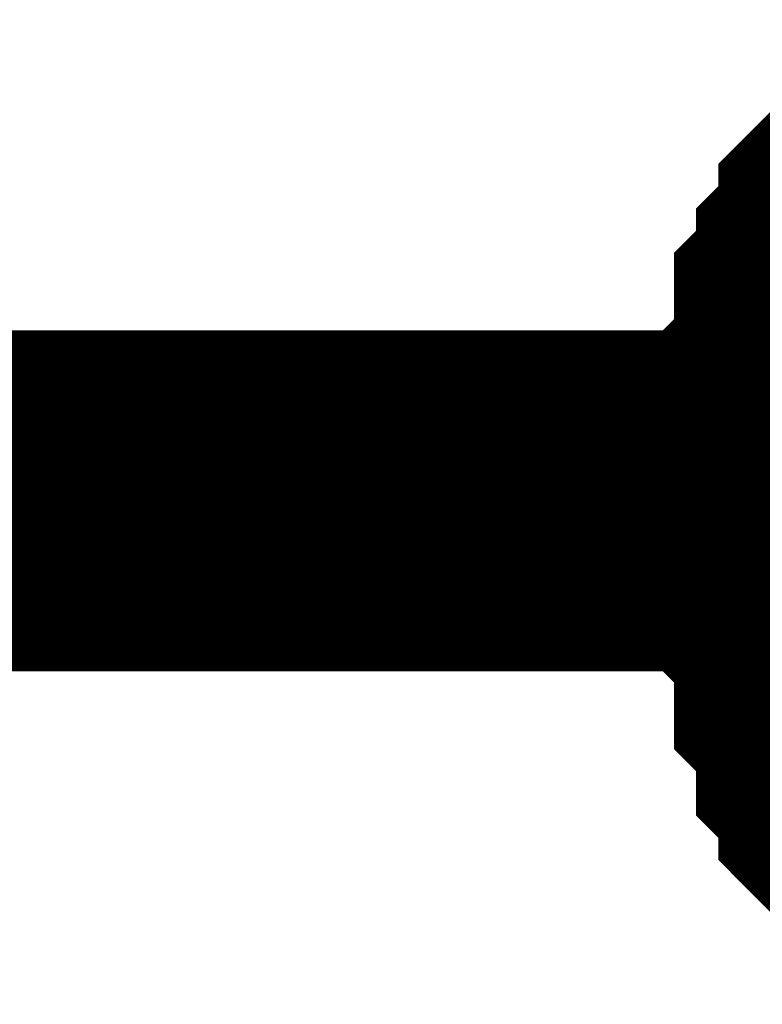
# Model space of a CAD drawing. Header units: inches. Extents: x 0 to 292, y 0 to 193.
# Tile 95 of 112: x 195.184 to 195.837, y 160.593 to 161.458. Entities that reach past the tile are written whole.
import ezdxf

# ---------------------------------------------------------------- set-up
doc = ezdxf.new("R2010")
doc.units = ezdxf.units.IN
doc.layers.add('Sheet', color=255, linetype='Continuous')

msp = doc.modelspace()

# ---------------------------------------------------------------- linework, layer by layer
at = {"layer": 'Sheet'}
for points in [[(195.88937, 161.03559, 0.29972, 0.29972, 0), (195.88937, 161.05508, 0.29972, 0.29972, 0), (195.88937, 161.09406, 0.29972, 0.29972, 0), (195.88937, 161.11355, 0.29972, 0.29972, 0), (195.90885, 161.13305, 0.29972, 0.29972, 0), (195.90885, 161.15254, 0.29972, 0.29972, 0), (195.90885, 161.19152, 0.29972, 0.29972, 0), (195.92834, 161.21101, 0.29972, 0.29972, 0), (195.92834, 161.2305, 0.29972, 0.29972, 0), (195.94782, 161.24999, 0.29972, 0.29972, 0), (195.94782, 161.26948, 0.29972, 0.29972, 0), (195.9673, 161.28897, 0.29972, 0.29972, 0), (195.98679, 161.30847, 0.29972, 0.29972, 0)], [(195.88937, 161.03559, 0.29972, 0.29972, 0), (195.88937, 161.05508, 0.29972, 0.29972, 0), (195.88937, 161.09406, 0.29972, 0.29972, 0), (195.88937, 161.11355, 0.29972, 0.29972, 0), (195.90885, 161.13305, 0.29972, 0.29972, 0), (195.90885, 161.15254, 0.29972, 0.29972, 0), (195.90885, 161.19152, 0.29972, 0.29972, 0), (195.92834, 161.21101, 0.29972, 0.29972, 0), (195.92834, 161.2305, 0.29972, 0.29972, 0), (195.94782, 161.24999, 0.29972, 0.29972, 0), (195.94782, 161.26948, 0.29972, 0.29972, 0), (195.9673, 161.28897, 0.29972, 0.29972, 0), (195.98679, 161.30847, 0.29972, 0.29972, 0)], [(195.88937, 161.03559, 0.29972, 0.29972, 0), (195.88937, 161.05508, 0.29972, 0.29972, 0), (195.88937, 161.09406, 0.29972, 0.29972, 0), (195.88937, 161.11355, 0.29972, 0.29972, 0), (195.90885, 161.13305, 0.29972, 0.29972, 0), (195.90885, 161.15254, 0.29972, 0.29972, 0), (195.90885, 161.19152, 0.29972, 0.29972, 0), (195.92834, 161.21101, 0.29972, 0.29972, 0), (195.92834, 161.2305, 0.29972, 0.29972, 0), (195.94782, 161.24999, 0.29972, 0.29972, 0), (195.94782, 161.26948, 0.29972, 0.29972, 0), (195.9673, 161.28897, 0.29972, 0.29972, 0), (195.98679, 161.30847, 0.29972, 0.29972, 0)], [(195.88937, 161.03559, 0.29972, 0.29972, 0), (195.88937, 161.05508, 0.29972, 0.29972, 0), (195.88937, 161.09406, 0.29972, 0.29972, 0), (195.88937, 161.11355, 0.29972, 0.29972, 0), (195.90885, 161.13305, 0.29972, 0.29972, 0), (195.90885, 161.15254, 0.29972, 0.29972, 0), (195.90885, 161.19152, 0.29972, 0.29972, 0), (195.92834, 161.21101, 0.29972, 0.29972, 0), (195.92834, 161.2305, 0.29972, 0.29972, 0), (195.94782, 161.24999, 0.29972, 0.29972, 0), (195.94782, 161.26948, 0.29972, 0.29972, 0), (195.9673, 161.28897, 0.29972, 0.29972, 0), (195.98679, 161.30847, 0.29972, 0.29972, 0)], [(195.88937, 161.03559, 0.29972, 0.29972, 0), (195.88937, 161.05508, 0.29972, 0.29972, 0), (195.88937, 161.09406, 0.29972, 0.29972, 0), (195.88937, 161.11355, 0.29972, 0.29972, 0), (195.90885, 161.13305, 0.29972, 0.29972, 0), (195.90885, 161.15254, 0.29972, 0.29972, 0), (195.90885, 161.19152, 0.29972, 0.29972, 0), (195.92834, 161.21101, 0.29972, 0.29972, 0), (195.92834, 161.2305, 0.29972, 0.29972, 0), (195.94782, 161.24999, 0.29972, 0.29972, 0), (195.94782, 161.26948, 0.29972, 0.29972, 0), (195.9673, 161.28897, 0.29972, 0.29972, 0), (195.98679, 161.30847, 0.29972, 0.29972, 0)], [(184.70571, 161.03559, 0.29972, 0.29972, 0), (189.79096, 161.03559, 0.29972, 0.29972, 0), (189.9858, 161.03559, 0.29972, 0.29972, 0), (196.39594, 161.03559, 0.29972, 0.29972, 0), (211.63222, 161.03559, 0.29972, 0.29972, 0), (227.37507, 161.03559, 0.29972, 0.29972, 0)], [(195.98679, 160.74322, 0.29972, 0.29972, 0), (195.9673, 160.76271, 0.29972, 0.29972, 0), (195.94782, 160.78221, 0.29972, 0.29972, 0), (195.94782, 160.8017, 0.29972, 0.29972, 0), (195.92834, 160.82119, 0.29972, 0.29972, 0), (195.92834, 160.86017, 0.29972, 0.29972, 0), (195.90885, 160.87966, 0.29972, 0.29972, 0), (195.90885, 160.89915, 0.29972, 0.29972, 0), (195.90885, 160.93813, 0.29972, 0.29972, 0), (195.88937, 160.95763, 0.29972, 0.29972, 0), (195.88937, 160.97712, 0.29972, 0.29972, 0), (195.88937, 161.0161, 0.29972, 0.29972, 0), (195.88937, 161.03559, 0.29972, 0.29972, 0)], [(195.88937, 161.03559, 0.29972, 0.29972, 0), (195.88937, 161.03559, 0.29972, 0.29972, 0)], [(195.98679, 160.74322, 0.29972, 0.29972, 0), (195.9673, 160.76271, 0.29972, 0.29972, 0), (195.94782, 160.78221, 0.29972, 0.29972, 0), (195.94782, 160.8017, 0.29972, 0.29972, 0), (195.92834, 160.82119, 0.29972, 0.29972, 0), (195.92834, 160.86017, 0.29972, 0.29972, 0), (195.90885, 160.87966, 0.29972, 0.29972, 0), (195.90885, 160.89915, 0.29972, 0.29972, 0), (195.90885, 160.93813, 0.29972, 0.29972, 0), (195.88937, 160.95763, 0.29972, 0.29972, 0), (195.88937, 160.97712, 0.29972, 0.29972, 0), (195.88937, 161.0161, 0.29972, 0.29972, 0), (195.88937, 161.03559, 0.29972, 0.29972, 0)], [(195.88937, 161.03559, 0.29972, 0.29972, 0), (195.88937, 161.03559, 0.29972, 0.29972, 0)], [(195.98679, 160.74322, 0.29972, 0.29972, 0), (195.9673, 160.76271, 0.29972, 0.29972, 0), (195.94782, 160.78221, 0.29972, 0.29972, 0), (195.94782, 160.8017, 0.29972, 0.29972, 0), (195.92834, 160.82119, 0.29972, 0.29972, 0), (195.92834, 160.86017, 0.29972, 0.29972, 0), (195.90885, 160.87966, 0.29972, 0.29972, 0), (195.90885, 160.89915, 0.29972, 0.29972, 0), (195.90885, 160.93813, 0.29972, 0.29972, 0), (195.88937, 160.95763, 0.29972, 0.29972, 0), (195.88937, 160.97712, 0.29972, 0.29972, 0), (195.88937, 161.0161, 0.29972, 0.29972, 0), (195.88937, 161.03559, 0.29972, 0.29972, 0)], [(195.88937, 161.03559, 0.29972, 0.29972, 0), (195.88937, 161.03559, 0.29972, 0.29972, 0)], [(195.98679, 160.74322, 0.29972, 0.29972, 0), (195.9673, 160.76271, 0.29972, 0.29972, 0), (195.94782, 160.78221, 0.29972, 0.29972, 0), (195.94782, 160.8017, 0.29972, 0.29972, 0), (195.92834, 160.82119, 0.29972, 0.29972, 0), (195.92834, 160.86017, 0.29972, 0.29972, 0), (195.90885, 160.87966, 0.29972, 0.29972, 0), (195.90885, 160.89915, 0.29972, 0.29972, 0), (195.90885, 160.93813, 0.29972, 0.29972, 0), (195.88937, 160.95763, 0.29972, 0.29972, 0), (195.88937, 160.97712, 0.29972, 0.29972, 0), (195.88937, 161.0161, 0.29972, 0.29972, 0), (195.88937, 161.03559, 0.29972, 0.29972, 0)], [(195.88937, 161.03559, 0.29972, 0.29972, 0), (195.88937, 161.03559, 0.29972, 0.29972, 0)], [(195.98679, 160.74322, 0.29972, 0.29972, 0), (195.9673, 160.76271, 0.29972, 0.29972, 0), (195.94782, 160.78221, 0.29972, 0.29972, 0), (195.94782, 160.8017, 0.29972, 0.29972, 0), (195.92834, 160.82119, 0.29972, 0.29972, 0), (195.92834, 160.86017, 0.29972, 0.29972, 0), (195.90885, 160.87966, 0.29972, 0.29972, 0), (195.90885, 160.89915, 0.29972, 0.29972, 0), (195.90885, 160.93813, 0.29972, 0.29972, 0), (195.88937, 160.95763, 0.29972, 0.29972, 0), (195.88937, 160.97712, 0.29972, 0.29972, 0), (195.88937, 161.0161, 0.29972, 0.29972, 0), (195.88937, 161.03559, 0.29972, 0.29972, 0)], [(195.88937, 161.03559, 0.29972, 0.29972, 0), (195.88937, 161.03559, 0.29972, 0.29972, 0)]]:
    msp.add_lwpolyline(points, format="xyseb", dxfattribs=at)

doc.saveas('drawing.dxf')
